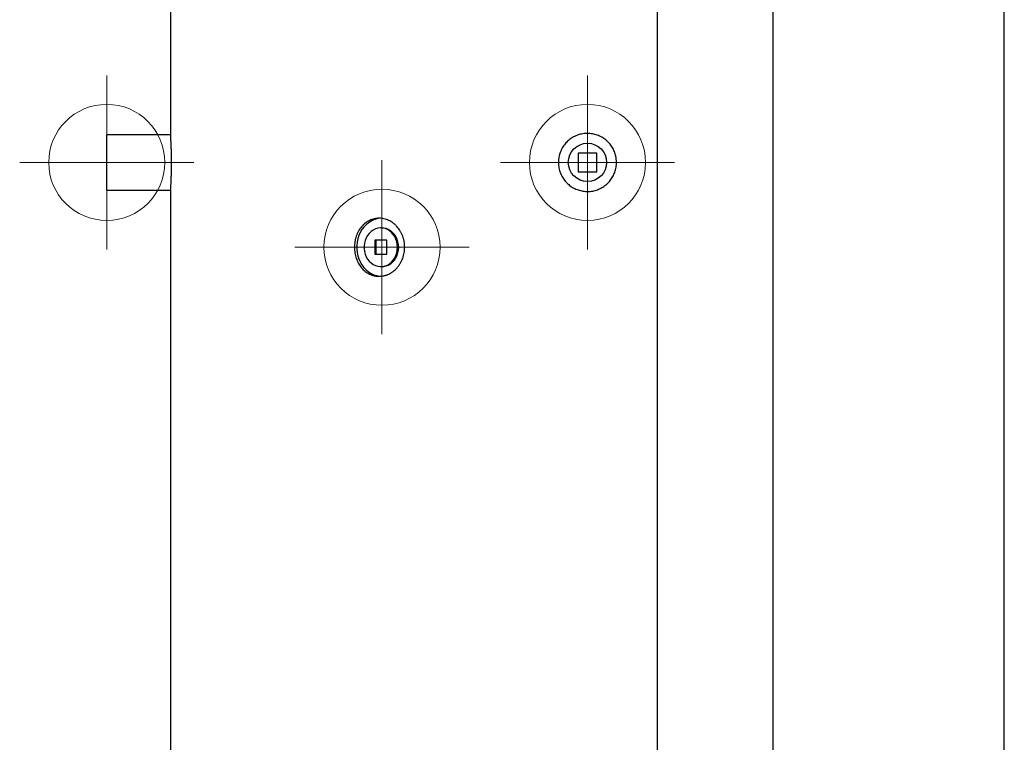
# Model space of a CAD drawing. Header units: millimetres. Extents: x -5615 to -1538, y -2875 to 747.
# Tile 18 of 23: x -2387 to -1539, y -1620 to -998. Entities that reach past the tile are written whole.
import ezdxf

# ---------------------------------------------------------------- set-up
doc = ezdxf.new("R2010")
doc.units = ezdxf.units.MM
doc.header["$PDSIZE"] = -1

# ---------------------------------------------------------------- blocks, each defined once
blk = doc.blocks.new('Block4')
at = {"color": 7, "linetype": 'Continuous', "lineweight": 0}
for p, q in [((-6347.6, -1580.34), (-6347.6, -1730.34)), ((-6422.6, -1655.34), (-6272.6, -1655.34))]:
    blk.add_line(p, q, dxfattribs=at)
blk.add_circle((-6347.6, -1655.34), 50, dxfattribs=at)
blk.add_point((-6347.6, -1655.34), dxfattribs=at)
blk = doc.blocks.new('Block5')
at = {"color": 7, "linetype": 'Continuous'}
blk.add_blockref('Block4', (6347.6, 1655.34), dxfattribs=at)

msp = doc.modelspace()

# ---------------------------------------------------------------- linework, layer by layer
at = {"color": 7, "linetype": 'Continuous', "lineweight": 30}
for p, q in [((-1837.99, -730.68), (-1837.99, -2479.12)), ((-1737.99, -2479.12), (-1737.99, -730.68)), ((-2256.99, -985.61), (-2256.99, -1097.21)), ((-1538.99, -2696.09), (-1538.99, -985.61)), ((-2256.99, -1097.19), (-2311.99, -1097.19)), ((-2311.99, -1121.09), (-2311.99, -1097.19)), ((-1905.99, -1113.09), (-1905.99, -1129.09)), ((-1889.99, -1113.09), (-1905.99, -1113.09)), ((-1889.99, -1129.09), (-1889.99, -1113.09)), ((-2311.99, -1144.99), (-2311.99, -1121.09)), ((-1905.99, -1129.09), (-1889.99, -1129.09)), ((-2311.99, -1144.99), (-2256.99, -1144.99)), ((-2256.99, -1144.92), (-2256.99, -2370.38)), ((-2074.99, -1177.49), (-2075.99, -1177.49)), ((-2081.19, -1188.12), (-2081.19, -1200.12)), ((-2070.8, -1188.12), (-2081.19, -1188.12)), ((-2080.19, -1188.12), (-2080.19, -1200.12)), ((-2070.8, -1200.12), (-2070.8, -1188.12)), ((-2081.19, -1200.12), (-2070.8, -1200.12)), ((-2075.99, -1210.74), (-2074.99, -1210.74))]:
    msp.add_line(p, q, dxfattribs=at)
at = {"color": 7, "linetype": 'Continuous', "lineweight": 30, "flags": 128}
for points in [[(-2076.25, -1169.16), (-2076.92, -1169.22), (-2079.45, -1169.66), (-2081.93, -1170.44), (-2084.3, -1171.55), (-2086.55, -1172.98), (-2088.63, -1174.71), (-2090.53, -1176.71), (-2092.2, -1178.95), (-2093.63, -1181.41), (-2094.81, -1184.04), (-2095.7, -1186.82), (-2096.3, -1189.7), (-2096.61, -1192.64), (-2096.61, -1195.6), (-2096.3, -1198.54), (-2095.7, -1201.42), (-2094.81, -1204.2), (-2093.63, -1206.83), (-2092.2, -1209.29), (-2090.53, -1211.53), (-2088.63, -1213.53), (-2086.55, -1215.26), (-2084.3, -1216.69), (-2081.93, -1217.8), (-2079.45, -1218.58), (-2076.92, -1219.02), (-2075.7, -1219.11)], [(-2061.6, -1194.12), (-2061.75, -1191.7), (-2062.21, -1189.33), (-2062.96, -1187.06), (-2063.99, -1184.95), (-2065.27, -1183.02), (-2066.78, -1181.34), (-2068.49, -1179.93), (-2070.36, -1178.82), (-2072.35, -1178.03), (-2074.42, -1177.59), (-2076.52, -1177.51), (-2078.61, -1177.77), (-2080.64, -1178.38), (-2082.58, -1179.33), (-2084.37, -1180.6), (-2085.99, -1182.15), (-2087.39, -1183.96), (-2088.55, -1185.98), (-2089.44, -1188.18), (-2090.05, -1190.5), (-2090.35, -1192.91), (-2090.35, -1195.33), (-2090.05, -1197.73), (-2089.44, -1200.06), (-2088.55, -1202.26), (-2087.39, -1204.28), (-2085.99, -1206.09), (-2084.37, -1207.64), (-2082.58, -1208.9), (-2080.64, -1209.85), (-2078.61, -1210.47), (-2076.52, -1210.73), (-2074.42, -1210.64), (-2072.35, -1210.2), (-2070.36, -1209.42), (-2068.49, -1208.31), (-2066.78, -1206.9), (-2065.27, -1205.21), (-2063.99, -1203.29), (-2062.96, -1201.18), (-2062.21, -1198.91), (-2061.75, -1196.54), (-2061.6, -1194.12)], [(-2060.6, -1194.12), (-2060.75, -1191.7), (-2061.21, -1189.33), (-2061.96, -1187.06), (-2062.99, -1184.95), (-2064.27, -1183.02), (-2065.78, -1181.34), (-2067.49, -1179.93), (-2069.36, -1178.82), (-2071.35, -1178.03), (-2073.42, -1177.59), (-2074.99, -1177.49)], [(-2074.99, -1210.74), (-2073.42, -1210.64), (-2071.35, -1210.2), (-2069.36, -1209.42), (-2067.49, -1208.31), (-2065.78, -1206.9), (-2064.27, -1205.21), (-2062.99, -1203.29), (-2061.96, -1201.18), (-2061.21, -1198.91), (-2060.75, -1196.54), (-2060.6, -1194.12)]]:
    msp.add_lwpolyline(points, dxfattribs=at)
at = {"color": 7, "linetype": 'Continuous', "lineweight": 30}
msp.add_circle((-1897.99, -1121.09), 16.5, dxfattribs=at)
for points, knots in [([(-2256.99, -1144.92), (-2256.99, -1144.92), (-2256.99, -1144.92), (-2256.94, -1144.14), (-2256.85, -1142.72), (-2256.73, -1140.65), (-2256.59, -1138.05), (-2256.46, -1134.94), (-2256.34, -1131.47), (-2256.25, -1127.66), (-2256.2, -1123.71), (-2256.19, -1119.65), (-2256.23, -1115.67), (-2256.31, -1111.81), (-2256.42, -1108.25), (-2256.55, -1105.01), (-2256.69, -1102.26), (-2256.81, -1100.01), (-2256.91, -1098.4), (-2256.98, -1097.38), (-2256.99, -1097.26), (-2256.99, -1097.21)], [0, 0, 0, 0, 0.036568, 0.089373, 0.143707, 0.196556, 0.250932, 0.303881, 0.358366, 0.411315, 0.465807, 0.518655, 0.57304, 0.625845, 0.680176, 0.733062, 0.787476, 0.840442, 0.894946, 0.947866, 1, 1, 1, 1]), ([(-1872.99, -1121.09), (-1873.06, -1122.5), (-1873.2, -1125.3), (-1874.29, -1129.4), (-1876.02, -1133.25), (-1878.36, -1136.77), (-1881.27, -1139.83), (-1884.65, -1142.38), (-1888.42, -1144.31), (-1892.45, -1145.6), (-1896.64, -1146.17), (-1900.87, -1146.05), (-1905.01, -1145.21), (-1908.95, -1143.7), (-1912.58, -1141.54), (-1915.81, -1138.81), (-1918.52, -1135.56), (-1920.67, -1131.91), (-1922.15, -1127.95), (-1922.97, -1123.8), (-1923.06, -1119.57), (-1922.46, -1115.39), (-1921.15, -1111.37), (-1919.2, -1107.63), (-1916.64, -1104.27), (-1913.55, -1101.37), (-1910.02, -1099.05), (-1906.15, -1097.33), (-1902.04, -1096.31), (-1897.82, -1095.97), (-1893.61, -1096.37), (-1889.53, -1097.44), (-1885.69, -1099.2), (-1882.19, -1101.57), (-1879.15, -1104.5), (-1876.62, -1107.89), (-1874.72, -1111.67), (-1873.3, -1116.09), (-1873.1, -1119.3), (-1872.99, -1121.09)], [0, 0, 0, 0, 0.0268034, 0.053607, 0.080408, 0.1072098, 0.1340521, 0.1608945, 0.1877643, 0.2146337, 0.241459, 0.2682843, 0.2950628, 0.3218417, 0.3486437, 0.3754457, 0.4023052, 0.4291644, 0.4560261, 0.4828869, 0.5096908, 0.5364955, 0.5632732, 0.5900516, 0.6168737, 0.6436966, 0.6705657, 0.6974348, 0.7242796, 0.7511242, 0.7779118, 0.8046996, 0.8314865, 0.8582736, 0.885117, 0.91196, 0.9388297, 0.9656989, 1, 1, 1, 1]), ([(-2055.41, -1194.12), (-2055.41, -1195.77), (-2055.55, -1197.4), (-2055.98, -1199.79), (-2056.16, -1200.58), (-2056.59, -1202.16), (-2056.84, -1202.94), (-2057.68, -1205.21), (-2058.37, -1206.64), (-2059.39, -1208.34), (-2059.6, -1208.68), (-2060.04, -1209.34), (-2060.26, -1209.66), (-2060.96, -1210.62), (-2061.45, -1211.22), (-2062.99, -1212.95), (-2064.11, -1213.99), (-2065.62, -1215.13), (-2065.93, -1215.35), (-2066.56, -1215.77), (-2066.87, -1215.97), (-2067.83, -1216.55), (-2069.13, -1217.25), (-2070.47, -1217.8), (-2071.5, -1218.16), (-2071.85, -1218.27), (-2072.54, -1218.47), (-2072.9, -1218.56), (-2074.66, -1218.96), (-2076.07, -1219.12), (-2078.19, -1219.12), (-2078.89, -1219.08), (-2079.95, -1218.96), (-2080.31, -1218.91), (-2081.01, -1218.79), (-2081.36, -1218.72), (-2083.08, -1218.32), (-2084.41, -1217.85), (-2086.35, -1216.91), (-2086.99, -1216.55), (-2088.22, -1215.78), (-2088.81, -1215.36), (-2090.53, -1214), (-2091.59, -1212.97), (-2093.56, -1210.64), (-2094.43, -1209.38), (-2095.56, -1207.35), (-2095.92, -1206.65), (-2096.56, -1205.2), (-2096.86, -1204.45), (-2097.64, -1202.18), (-2098.04, -1200.62), (-2098.44, -1198.22), (-2098.54, -1197.4), (-2098.67, -1195.76), (-2098.71, -1194.94), (-2098.71, -1192.5), (-2098.58, -1190.87), (-2098.25, -1188.86), (-2098.17, -1188.46), (-2098, -1187.66), (-2097.91, -1187.26), (-2097.62, -1186.09), (-2097.39, -1185.32), (-2096.87, -1183.81), (-2096.58, -1183.08), (-2096.1, -1181.99), (-2095.93, -1181.64), (-2095.58, -1180.93), (-2095.39, -1180.58), (-2094.43, -1178.87), (-2093.57, -1177.61), (-2092.11, -1175.88), (-2091.6, -1175.33), (-2090.8, -1174.55), (-2090.52, -1174.29), (-2089.97, -1173.8), (-2089.68, -1173.57), (-2088.25, -1172.43), (-2087.03, -1171.66), (-2085.42, -1170.88), (-2085.09, -1170.73), (-2084.43, -1170.45), (-2084.09, -1170.32), (-2083.08, -1169.96), (-2082.4, -1169.76), (-2080.34, -1169.28), (-2078.94, -1169.12), (-2076.8, -1169.12), (-2076.09, -1169.16), (-2074.67, -1169.32), (-2073.97, -1169.44), (-2072.58, -1169.75), (-2071.88, -1169.95), (-2070.51, -1170.42), (-2069.82, -1170.7), (-2067.82, -1171.64), (-2066.56, -1172.41), (-2064.75, -1173.77), (-2064.17, -1174.26), (-2063.03, -1175.3), (-2062.49, -1175.85), (-2060.95, -1177.58), (-2060.03, -1178.84), (-2058.8, -1180.88), (-2058.42, -1181.59), (-2057.72, -1183.04), (-2057.41, -1183.77), (-2056.85, -1185.28), (-2056.6, -1186.04), (-2056.28, -1187.22), (-2056.18, -1187.61), (-2056, -1188.41), (-2055.92, -1188.81), (-2055.55, -1190.83), (-2055.41, -1192.47), (-2055.41, -1194.12)], [0, 0, 0, 0, 0.03125, 0.03125, 0.046875, 0.046875, 0.0625, 0.0625, 0.09375, 0.09375, 0.101562, 0.101562, 0.109375, 0.109375, 0.125, 0.125, 0.15625, 0.15625, 0.164062, 0.164062, 0.171875, 0.171875, 0.1875, 0.203125, 0.203125, 0.210937, 0.210937, 0.21875, 0.21875, 0.25, 0.25, 0.265625, 0.265625, 0.273437, 0.273437, 0.28125, 0.28125, 0.3125, 0.3125, 0.328125, 0.328125, 0.34375, 0.34375, 0.375, 0.375, 0.40625, 0.40625, 0.421875, 0.421875, 0.4375, 0.4375, 0.46875, 0.46875, 0.484375, 0.484375, 0.5, 0.5, 0.53125, 0.53125, 0.539062, 0.539062, 0.546875, 0.546875, 0.5625, 0.5625, 0.578125, 0.578125, 0.585937, 0.585937, 0.59375, 0.59375, 0.625, 0.625, 0.640625, 0.640625, 0.648437, 0.648437, 0.65625, 0.65625, 0.6875, 0.6875, 0.695312, 0.695312, 0.703125, 0.703125, 0.71875, 0.71875, 0.75, 0.75, 0.765625, 0.765625, 0.78125, 0.78125, 0.796875, 0.796875, 0.8125, 0.8125, 0.84375, 0.84375, 0.859375, 0.859375, 0.875, 0.875, 0.90625, 0.90625, 0.921875, 0.921875, 0.9375, 0.9375, 0.953125, 0.953125, 0.960937, 0.960937, 0.96875, 0.96875, 1, 1, 1, 1])]:
    msp.add_open_spline(points, degree=3, knots=knots, dxfattribs=at)

# ---------------------------------------------------------------- block references
at = {"color": 7, "linetype": 'Continuous'}
for p in [(-2311.99, -1121.09), (-1897.99, -1121.09), (-2074.99, -1194.12)]:
    msp.add_blockref('Block5', p, dxfattribs=at)

doc.saveas('drawing.dxf')
